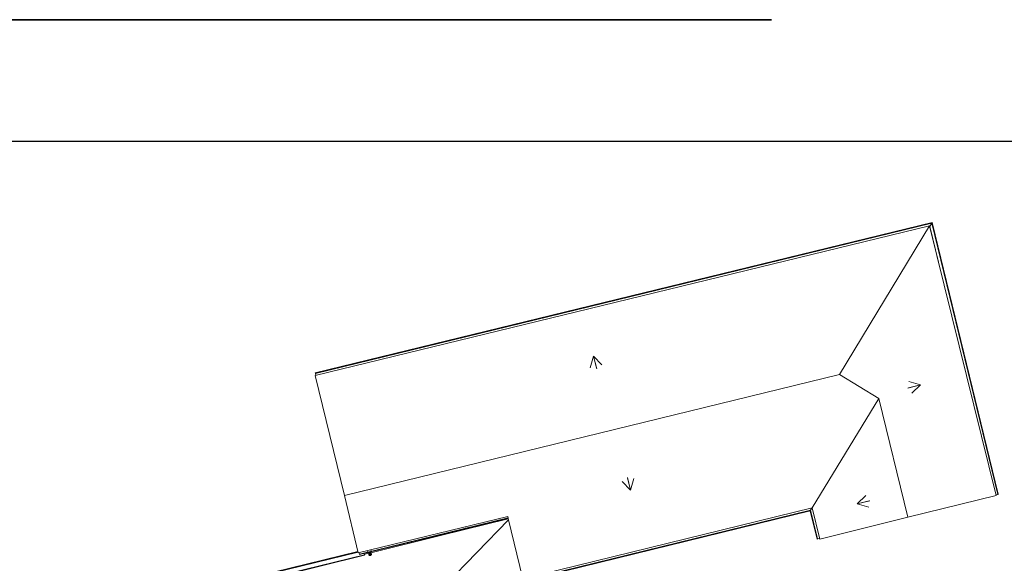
# Model space of a CAD drawing. Header units: metres. Extents: x 0 to 0.84, y 0 to 0.594.
# Tile 17 of 18: x 0.687 to 0.743, y 0.266 to 0.297. Entities that reach past the tile are written whole.
import ezdxf

# ---------------------------------------------------------------- set-up
doc = ezdxf.new("R2010")
doc.units = ezdxf.units.M
doc.linetypes.add('Teckovana 0.5x', pattern=[0.04, 0, -0.04])
for name, color, linetype, lineweight in [('Legende_ Beschreibung', 7, 'Continuous', 25), ('Standard', 7, 'Continuous', 25), ('Wand Mauerwerk tragend', 7, 'Continuous', 70)]:
    doc.layers.add(name, color=color, linetype=linetype, lineweight=lineweight)

msp = doc.modelspace()

# ---------------------------------------------------------------- linework, layer by layer
at = {"layer": 'Legende_ Beschreibung', "color": 7, "linetype": 'Continuous', "lineweight": 25, "transparency": 33554687}
msp.add_line((0.655, 0.29), (0.83, 0.29), dxfattribs=at)
at = {"layer": 'Standard', "color": 7, "linetype": 'Teckovana 0.5x', "lineweight": 35, "transparency": 33554687}
msp.add_line((0.63, 0.297), (0.84, 0.297), dxfattribs=at)
at = {"layer": 'Standard', "color": 7, "linetype": 'Continuous', "lineweight": 13, "transparency": 33554687}
for p, q in [((0.703722, 0.276663), (0.739251, 0.285318)), ((0.703729, 0.276635), (0.73923, 0.285283)), ((0.73923, 0.285283), (0.739114, 0.285093)), ((0.739114, 0.285093), (0.73923, 0.285283)), ((0.739251, 0.285318), (0.73923, 0.285283)), ((0.73923, 0.285283), (0.739251, 0.285318)), ((0.743023, 0.269666), (0.73923, 0.285283)), ((0.743051, 0.269672), (0.739251, 0.285318)), ((0.703719, 0.276504), (0.739095, 0.285131)), ((0.733904, 0.276567), (0.739095, 0.285131)), ((0.739095, 0.285131), (0.733904, 0.276567)), ((0.739095, 0.285131), (0.742924, 0.269598)), ((0.739114, 0.285093), (0.739107, 0.285081)), ((0.739107, 0.285081), (0.739114, 0.285093)), ((0.739787, 0.282326), (0.739114, 0.285093)), ((0.705395, 0.269607), (0.703719, 0.276504)), ((0.703729, 0.276635), (0.703722, 0.276663)), ((0.703758, 0.276514), (0.703729, 0.276635)), ((0.705395, 0.269607), (0.733904, 0.276567)), ((0.733904, 0.276567), (0.705395, 0.269607)), ((0.736172, 0.275192), (0.733904, 0.276567)), ((0.733904, 0.276567), (0.736172, 0.275192)), ((0.732337, 0.268885), (0.736172, 0.275192)), ((0.736172, 0.275192), (0.732337, 0.268885)), ((0.736172, 0.275192), (0.737848, 0.268346)), ((0.737848, 0.268346), (0.736172, 0.275192)), ((0.7062, 0.266298), (0.705395, 0.269607)), ((0.742924, 0.269598), (0.737848, 0.268346)), ((0.742914, 0.269639), (0.743023, 0.269666)), ((0.743023, 0.269666), (0.743051, 0.269672)), ((0.732337, 0.268885), (0.715672, 0.264812)), ((0.732234, 0.26875), (0.732319, 0.26888)), ((0.732319, 0.26888), (0.732234, 0.26875)), ((0.732772, 0.267095), (0.732337, 0.268885)), ((0.714803, 0.268386), (0.7062, 0.266298)), ((0.706268, 0.266226), (0.714822, 0.26831)), ((0.714828, 0.268282), (0.706275, 0.266198)), ((0.714847, 0.268207), (0.709958, 0.263175)), ((0.714833, 0.268265), (0.710928, 0.267293)), ((0.714803, 0.268386), (0.714807, 0.268372)), ((0.714803, 0.268386), (0.714807, 0.268372)), ((0.714812, 0.268349), (0.714803, 0.268386)), ((0.714822, 0.26831), (0.714803, 0.268386)), ((0.714828, 0.268282), (0.714822, 0.26831)), ((0.715672, 0.264812), (0.714828, 0.268282)), ((0.732234, 0.26875), (0.716012, 0.264779)), ((0.732211, 0.268715), (0.716019, 0.264752)), ((0.732166, 0.268704), (0.732211, 0.268715)), ((0.732211, 0.268715), (0.732232, 0.268748)), ((0.732232, 0.268748), (0.732211, 0.268715)), ((0.732618, 0.267093), (0.732211, 0.268715)), ((0.732234, 0.26875), (0.732232, 0.268748)), ((0.732646, 0.2671), (0.732232, 0.268748)), ((0.737848, 0.268346), (0.732772, 0.267095)), ((0.712363, 0.267779), (0.71236, 0.267793)), ((0.70693, 0.266306), (0.710928, 0.267293)), ((0.710927, 0.267299), (0.710919, 0.26733)), ((0.710927, 0.267299), (0.710919, 0.26733)), ((0.710927, 0.267299), (0.710919, 0.26733)), ((0.710919, 0.26733), (0.710927, 0.267299)), ((0.710928, 0.267293), (0.710927, 0.267299)), ((0.710928, 0.267293), (0.710927, 0.267299)), ((0.710927, 0.267299), (0.710927, 0.267299)), ((0.732646, 0.2671), (0.732618, 0.267093)), ((0.732763, 0.26713), (0.732646, 0.2671)), ((0.706178, 0.266385), (0.701309, 0.265183)), ((0.701319, 0.265142), (0.706189, 0.266344)), ((0.701375, 0.264915), (0.70655, 0.266193)), ((0.706557, 0.266164), (0.701382, 0.264887)), ((0.706268, 0.266226), (0.706248, 0.266309)), ((0.706275, 0.266198), (0.706268, 0.266226)), ((0.706505, 0.266372), (0.706491, 0.266368)), ((0.70655, 0.266193), (0.706533, 0.266261)), ((0.706545, 0.266211), (0.706791, 0.266272)), ((0.706557, 0.266164), (0.70655, 0.266193)), ((0.706732, 0.266427), (0.706752, 0.266344)), ((0.706758, 0.266316), (0.706939, 0.266359)), ((0.706811, 0.266186), (0.706779, 0.266321)), ((0.706821, 0.266168), (0.706784, 0.266322)), ((0.70684, 0.266156), (0.706799, 0.266326)), ((0.706811, 0.266186), (0.706821, 0.266168)), ((0.706821, 0.266168), (0.70684, 0.266156)), ((0.706865, 0.266151), (0.706822, 0.266331)), ((0.70684, 0.266156), (0.706865, 0.266151)), ((0.706893, 0.266153), (0.706849, 0.266338)), ((0.706865, 0.266151), (0.706893, 0.266153)), ((0.706918, 0.266163), (0.706875, 0.266344)), ((0.706893, 0.266153), (0.706918, 0.266163)), ((0.706938, 0.266179), (0.706898, 0.266349)), ((0.706932, 0.266388), (0.706912, 0.266471)), ((0.706913, 0.266353), (0.70695, 0.266199)), ((0.706918, 0.266354), (0.70695, 0.266219)), ((0.706918, 0.266163), (0.706938, 0.266179)), ((0.706938, 0.266179), (0.70695, 0.266199)), ((0.706939, 0.266359), (0.706939, 0.26636)), ((0.70695, 0.266199), (0.70695, 0.266219))]:
    msp.add_line(p, q, dxfattribs=at)
at = {"layer": 'Wand Mauerwerk tragend', "color": 7, "linetype": 'Continuous', "lineweight": 13, "transparency": 33554687}
for p, q in [((0.71956, 0.276958), (0.719752, 0.277623)), ((0.719752, 0.277623), (0.719923, 0.27693)), ((0.719752, 0.277623), (0.719931, 0.276895)), ((0.719752, 0.277623), (0.719752, 0.277623)), ((0.719752, 0.277623), (0.719752, 0.277623)), ((0.719752, 0.277623), (0.719752, 0.277623)), ((0.719752, 0.277623), (0.72023, 0.277123)), ((0.737902, 0.276158), (0.738567, 0.275967)), ((0.738567, 0.275967), (0.737839, 0.275787)), ((0.738567, 0.275967), (0.737874, 0.275795)), ((0.738567, 0.275967), (0.738068, 0.275488)), ((0.738567, 0.275967), (0.738567, 0.275967)), ((0.738567, 0.275967), (0.738567, 0.275967)), ((0.738567, 0.275967), (0.738567, 0.275967)), ((0.721881, 0.269915), (0.721701, 0.270643)), ((0.721881, 0.269915), (0.721709, 0.270609)), ((0.722072, 0.27058), (0.721881, 0.269915)), ((0.721881, 0.269915), (0.721402, 0.270415)), ((0.721881, 0.269915), (0.721881, 0.269915)), ((0.721881, 0.269915), (0.721881, 0.269915)), ((0.721881, 0.269915), (0.721881, 0.269915)), ((0.734928, 0.269123), (0.735428, 0.269602)), ((0.734928, 0.269123), (0.735656, 0.269303)), ((0.734928, 0.269123), (0.735622, 0.269294)), ((0.734928, 0.269123), (0.734928, 0.269123)), ((0.734928, 0.269123), (0.734928, 0.269123)), ((0.734928, 0.269123), (0.734928, 0.269123)), ((0.735593, 0.268932), (0.734928, 0.269123))]:
    msp.add_line(p, q, dxfattribs=at)

doc.saveas('drawing.dxf')
